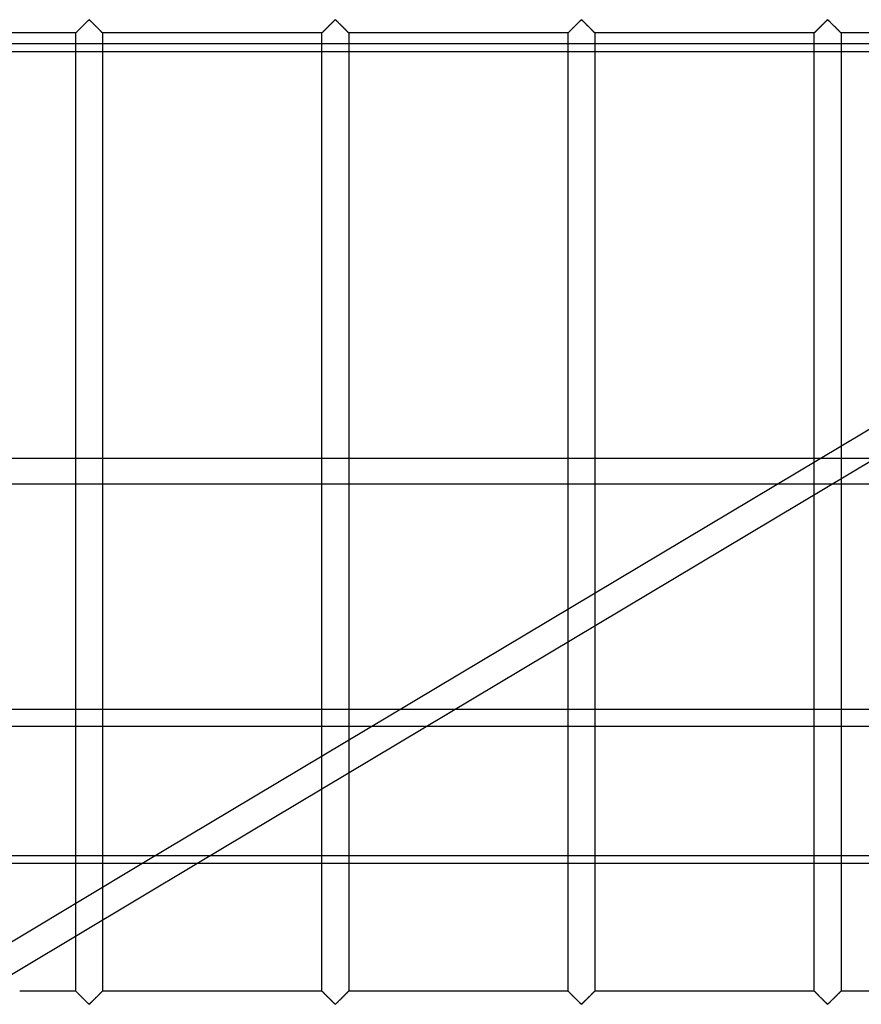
# Model space of a CAD drawing. Header units: millimetres. Extents: x -572 to 572, y -572 to 572.
# Tile 43 of 51: x 79 to 236, y 276 to 459. Entities that reach past the tile are written whole.
import ezdxf

# ---------------------------------------------------------------- set-up
doc = ezdxf.new("R2010")
doc.units = ezdxf.units.MM
doc.layers.add('MAIN-1', color=7, linetype='Continuous')
doc.layers.add('MAIN-2', color=7, linetype='Continuous')

msp = doc.modelspace()

# ---------------------------------------------------------------- linework, layer by layer
at = {"layer": 'MAIN-1'}
for p, q in [((527.5, 453.33), (-527.5, 453.33)), ((89.38, 377.49), (89.38, 453.33)), ((94.37, 453.33), (94.37, 377.49)), ((135.31, 377.49), (135.31, 453.33)), ((140.31, 453.33), (140.31, 377.49)), ((181.25, 377.49), (181.25, 453.33)), ((186.25, 453.33), (186.25, 377.49)), ((227.19, 377.49), (227.19, 453.33)), ((232.19, 453.33), (232.19, 379.83)), ((228.28, 377.49), (312.7, 427.93)), ((527.5, 377.49), (-527.5, 377.49)), ((-527.5, 330.7), (527.5, 330.7)), ((527.5, 301.9), (-527.5, 301.9)), ((78.91, 288.27), (101.73, 301.9)), ((78.91, 282.15), (111.97, 301.9)), ((89.38, 294.52), (89.38, 301.9)), ((94.37, 301.9), (94.37, 297.5)), ((135.31, 278.12), (135.31, 301.9)), ((140.31, 301.9), (140.31, 278.12)), ((181.25, 278.12), (181.25, 301.9)), ((186.25, 301.9), (186.25, 278.12)), ((227.19, 278.12), (227.19, 301.9)), ((232.19, 301.9), (232.19, 278.12)), ((94.37, 291.39), (94.37, 278.12)), ((89.38, 278.12), (89.38, 288.4)), ((89.38, 278.12), (78.91, 278.12)), ((89.39, 278.11), (89.38, 278.12)), ((89.38, 278.12), (89.38, 278.12)), ((89.42, 278.08), (89.39, 278.11)), ((89.45, 278.05), (89.42, 278.08)), ((89.49, 278.01), (89.45, 278.05)), ((89.53, 277.97), (89.49, 278.01)), ((89.59, 277.91), (89.53, 277.97)), ((89.65, 277.85), (89.59, 277.91)), ((89.72, 277.78), (89.65, 277.85)), ((89.79, 277.71), (89.72, 277.78)), ((89.87, 277.63), (89.79, 277.71)), ((89.95, 277.55), (89.87, 277.63)), ((90.03, 277.47), (89.95, 277.55)), ((90.12, 277.38), (90.03, 277.47)), ((90.21, 277.29), (90.12, 277.38)), ((93.63, 277.38), (93.54, 277.29)), ((93.72, 277.47), (93.63, 277.38)), ((93.8, 277.55), (93.72, 277.47)), ((93.88, 277.63), (93.8, 277.55)), ((93.96, 277.71), (93.88, 277.63)), ((94.03, 277.78), (93.96, 277.71)), ((94.1, 277.85), (94.03, 277.78)), ((94.16, 277.91), (94.1, 277.85)), ((94.22, 277.97), (94.16, 277.91)), ((94.26, 278.01), (94.22, 277.97)), ((94.3, 278.05), (94.26, 278.01)), ((94.33, 278.08), (94.3, 278.05)), ((94.36, 278.11), (94.33, 278.08)), ((94.37, 278.12), (94.36, 278.11)), ((94.37, 278.12), (94.37, 278.12)), ((135.31, 278.12), (94.37, 278.12)), ((135.32, 278.12), (135.31, 278.12)), ((135.33, 278.11), (135.32, 278.12)), ((135.35, 278.08), (135.33, 278.11)), ((135.38, 278.05), (135.35, 278.08)), ((135.42, 278.01), (135.38, 278.05)), ((135.47, 277.97), (135.42, 278.01)), ((135.53, 277.91), (135.47, 277.97)), ((135.59, 277.85), (135.53, 277.91)), ((135.65, 277.78), (135.59, 277.85)), ((135.73, 277.71), (135.65, 277.78)), ((135.81, 277.63), (135.73, 277.71)), ((135.89, 277.55), (135.81, 277.63)), ((135.97, 277.47), (135.89, 277.55)), ((136.06, 277.38), (135.97, 277.47)), ((136.14, 277.29), (136.06, 277.38)), ((139.57, 277.38), (139.48, 277.29)), ((139.65, 277.47), (139.57, 277.38)), ((139.74, 277.55), (139.65, 277.47)), ((139.82, 277.63), (139.74, 277.55)), ((139.9, 277.71), (139.82, 277.63)), ((139.97, 277.78), (139.9, 277.71)), ((140.04, 277.85), (139.97, 277.78)), ((140.1, 277.91), (140.04, 277.85)), ((140.15, 277.97), (140.1, 277.91)), ((140.2, 278.01), (140.15, 277.97)), ((140.24, 278.05), (140.2, 278.01)), ((140.27, 278.08), (140.24, 278.05)), ((140.29, 278.11), (140.27, 278.08)), ((140.31, 278.12), (140.29, 278.11)), ((140.31, 278.12), (140.31, 278.12)), ((181.25, 278.12), (140.31, 278.12)), ((181.26, 278.12), (181.25, 278.12)), ((181.27, 278.11), (181.26, 278.12)), ((181.29, 278.08), (181.27, 278.11)), ((181.32, 278.05), (181.29, 278.08)), ((181.36, 278.01), (181.32, 278.05)), ((181.41, 277.97), (181.36, 278.01)), ((181.46, 277.91), (181.41, 277.97)), ((181.52, 277.85), (181.46, 277.91)), ((181.59, 277.78), (181.52, 277.85)), ((181.67, 277.71), (181.59, 277.78)), ((181.74, 277.63), (181.67, 277.71)), ((181.82, 277.55), (181.74, 277.63)), ((181.91, 277.47), (181.82, 277.55)), ((181.99, 277.38), (181.91, 277.47)), ((182.08, 277.29), (181.99, 277.38)), ((185.51, 277.38), (185.42, 277.29)), ((185.59, 277.47), (185.51, 277.38)), ((185.68, 277.55), (185.59, 277.47)), ((185.76, 277.63), (185.68, 277.55)), ((185.83, 277.71), (185.76, 277.63)), ((185.91, 277.78), (185.83, 277.71)), ((185.98, 277.85), (185.91, 277.78)), ((186.04, 277.91), (185.98, 277.85)), ((186.09, 277.97), (186.04, 277.91)), ((186.14, 278.01), (186.09, 277.97)), ((186.18, 278.05), (186.14, 278.01)), ((186.21, 278.08), (186.18, 278.05)), ((186.23, 278.11), (186.21, 278.08)), ((186.24, 278.12), (186.23, 278.11)), ((186.25, 278.12), (186.24, 278.12)), ((227.19, 278.12), (186.25, 278.12)), ((227.21, 278.11), (227.19, 278.12)), ((227.19, 278.12), (227.19, 278.12)), ((227.23, 278.08), (227.21, 278.11)), ((227.26, 278.05), (227.23, 278.08)), ((227.3, 278.01), (227.26, 278.05)), ((227.35, 277.97), (227.3, 278.01)), ((227.4, 277.91), (227.35, 277.97)), ((227.46, 277.85), (227.4, 277.91)), ((227.53, 277.78), (227.46, 277.85)), ((227.6, 277.71), (227.53, 277.78)), ((227.68, 277.63), (227.6, 277.71)), ((227.76, 277.55), (227.68, 277.63)), ((227.85, 277.47), (227.76, 277.55)), ((227.93, 277.38), (227.85, 277.47)), ((228.02, 277.29), (227.93, 277.38)), ((231.44, 277.38), (231.36, 277.29)), ((231.53, 277.47), (231.44, 277.38)), ((231.61, 277.55), (231.53, 277.47)), ((231.69, 277.63), (231.61, 277.55)), ((231.77, 277.71), (231.69, 277.63)), ((231.85, 277.78), (231.77, 277.71)), ((231.91, 277.85), (231.85, 277.78)), ((231.97, 277.91), (231.91, 277.85)), ((232.03, 277.97), (231.97, 277.91)), ((232.08, 278.01), (232.03, 277.97)), ((232.12, 278.05), (232.08, 278.01)), ((232.15, 278.08), (232.12, 278.05)), ((232.17, 278.11), (232.15, 278.08)), ((232.18, 278.12), (232.17, 278.11)), ((232.19, 278.12), (232.18, 278.12)), ((273.13, 278.12), (232.19, 278.12)), ((90.3, 277.2), (90.21, 277.29)), ((90.39, 277.11), (90.3, 277.2)), ((90.49, 277.02), (90.39, 277.11)), ((90.58, 276.92), (90.49, 277.02)), ((90.68, 276.82), (90.58, 276.92)), ((90.77, 276.73), (90.68, 276.82)), ((90.87, 276.63), (90.77, 276.73)), ((90.97, 276.54), (90.87, 276.63)), ((91.06, 276.44), (90.97, 276.54)), ((91.15, 276.35), (91.06, 276.44)), ((91.25, 276.26), (91.15, 276.35)), ((91.34, 276.17), (91.25, 276.26)), ((91.42, 276.08), (91.34, 276.17)), ((91.51, 276), (91.42, 276.08)), ((91.59, 275.92), (91.51, 276)), ((91.67, 275.84), (91.59, 275.92)), ((91.74, 275.78), (91.67, 275.84)), ((91.82, 275.71), (91.74, 275.78)), ((91.93, 275.71), (91.82, 275.71)), ((92.01, 275.78), (91.93, 275.71)), ((92.08, 275.84), (92.01, 275.78)), ((92.16, 275.92), (92.08, 275.84)), ((92.24, 276), (92.16, 275.92)), ((92.33, 276.08), (92.24, 276)), ((92.41, 276.17), (92.33, 276.08)), ((92.5, 276.26), (92.41, 276.17)), ((92.6, 276.35), (92.5, 276.26)), ((92.69, 276.44), (92.6, 276.35)), ((92.78, 276.54), (92.69, 276.44)), ((92.88, 276.63), (92.78, 276.54)), ((92.98, 276.73), (92.88, 276.63)), ((93.07, 276.82), (92.98, 276.73)), ((93.17, 276.92), (93.07, 276.82)), ((93.26, 277.02), (93.17, 276.92)), ((93.36, 277.11), (93.26, 277.02)), ((93.45, 277.2), (93.36, 277.11)), ((93.54, 277.29), (93.45, 277.2)), ((136.23, 277.2), (136.14, 277.29)), ((136.33, 277.11), (136.23, 277.2)), ((136.42, 277.02), (136.33, 277.11)), ((136.52, 276.92), (136.42, 277.02)), ((136.62, 276.82), (136.52, 276.92)), ((136.71, 276.73), (136.62, 276.82)), ((136.81, 276.63), (136.71, 276.73)), ((136.9, 276.54), (136.81, 276.63)), ((137, 276.44), (136.9, 276.54)), ((137.09, 276.35), (137, 276.44)), ((137.18, 276.26), (137.09, 276.35)), ((137.27, 276.17), (137.18, 276.26)), ((137.36, 276.08), (137.27, 276.17)), ((137.45, 276), (137.36, 276.08)), ((137.53, 275.92), (137.45, 276)), ((137.6, 275.84), (137.53, 275.92)), ((137.68, 275.78), (137.6, 275.84)), ((137.76, 275.71), (137.68, 275.78)), ((137.87, 275.71), (137.76, 275.71)), ((137.95, 275.78), (137.87, 275.71)), ((138.02, 275.84), (137.95, 275.78)), ((138.1, 275.92), (138.02, 275.84)), ((138.18, 276), (138.1, 275.92)), ((138.26, 276.08), (138.18, 276)), ((138.35, 276.17), (138.26, 276.08)), ((138.44, 276.26), (138.35, 276.17)), ((138.53, 276.35), (138.44, 276.26)), ((138.63, 276.44), (138.53, 276.35)), ((138.72, 276.54), (138.63, 276.44)), ((138.82, 276.63), (138.72, 276.54)), ((138.91, 276.73), (138.82, 276.63)), ((139.01, 276.82), (138.91, 276.73)), ((139.11, 276.92), (139.01, 276.82)), ((139.2, 277.02), (139.11, 276.92)), ((139.3, 277.11), (139.2, 277.02)), ((139.39, 277.2), (139.3, 277.11)), ((139.48, 277.29), (139.39, 277.2)), ((182.17, 277.2), (182.08, 277.29)), ((182.27, 277.11), (182.17, 277.2)), ((182.36, 277.02), (182.27, 277.11)), ((182.46, 276.92), (182.36, 277.02)), ((182.55, 276.82), (182.46, 276.92)), ((182.65, 276.73), (182.55, 276.82)), ((182.75, 276.63), (182.65, 276.73)), ((182.84, 276.54), (182.75, 276.63)), ((182.94, 276.44), (182.84, 276.54)), ((183.03, 276.35), (182.94, 276.44)), ((183.12, 276.26), (183.03, 276.35)), ((183.21, 276.17), (183.12, 276.26)), ((183.3, 276.08), (183.21, 276.17)), ((183.38, 276), (183.3, 276.08)), ((183.46, 275.92), (183.38, 276)), ((183.54, 275.84), (183.46, 275.92)), ((183.62, 275.78), (183.54, 275.84)), ((183.69, 275.71), (183.62, 275.78)), ((183.81, 275.71), (183.69, 275.71)), ((183.88, 275.78), (183.81, 275.71)), ((183.96, 275.84), (183.88, 275.78)), ((184.04, 275.92), (183.96, 275.84)), ((184.12, 276), (184.04, 275.92)), ((184.2, 276.08), (184.12, 276)), ((184.29, 276.17), (184.2, 276.08)), ((184.38, 276.26), (184.29, 276.17)), ((184.47, 276.35), (184.38, 276.26)), ((184.56, 276.44), (184.47, 276.35)), ((184.66, 276.54), (184.56, 276.44)), ((184.75, 276.63), (184.66, 276.54)), ((184.85, 276.73), (184.75, 276.63)), ((184.95, 276.82), (184.85, 276.73)), ((185.04, 276.92), (184.95, 276.82)), ((185.14, 277.02), (185.04, 276.92)), ((185.23, 277.11), (185.14, 277.02)), ((185.33, 277.2), (185.23, 277.11)), ((185.42, 277.29), (185.33, 277.2)), ((228.11, 277.2), (228.02, 277.29)), ((228.2, 277.11), (228.11, 277.2)), ((228.3, 277.02), (228.2, 277.11)), ((228.39, 276.92), (228.3, 277.02)), ((228.49, 276.82), (228.39, 276.92)), ((228.59, 276.73), (228.49, 276.82)), ((228.68, 276.63), (228.59, 276.73)), ((228.78, 276.54), (228.68, 276.63)), ((228.87, 276.44), (228.78, 276.54)), ((228.97, 276.35), (228.87, 276.44)), ((229.06, 276.26), (228.97, 276.35)), ((229.15, 276.17), (229.06, 276.26)), ((229.24, 276.08), (229.15, 276.17)), ((229.32, 276), (229.24, 276.08)), ((229.4, 275.92), (229.32, 276)), ((229.48, 275.84), (229.4, 275.92)), ((229.55, 275.78), (229.48, 275.84)), ((229.63, 275.71), (229.55, 275.78)), ((229.74, 275.71), (229.63, 275.71)), ((229.82, 275.78), (229.74, 275.71)), ((229.9, 275.84), (229.82, 275.78)), ((229.97, 275.92), (229.9, 275.84)), ((230.05, 276), (229.97, 275.92)), ((230.14, 276.08), (230.05, 276)), ((230.23, 276.17), (230.14, 276.08)), ((230.32, 276.26), (230.23, 276.17)), ((230.41, 276.35), (230.32, 276.26)), ((230.5, 276.44), (230.41, 276.35)), ((230.6, 276.54), (230.5, 276.44)), ((230.69, 276.63), (230.6, 276.54)), ((230.79, 276.73), (230.69, 276.63)), ((230.88, 276.82), (230.79, 276.73)), ((230.98, 276.92), (230.88, 276.82)), ((231.08, 277.02), (230.98, 276.92)), ((231.17, 277.11), (231.08, 277.02)), ((231.27, 277.2), (231.17, 277.11)), ((231.36, 277.29), (231.27, 277.2))]:
    msp.add_line(p, q, dxfattribs=at)
at = {"layer": 'MAIN-2'}
for p, q in [((91.67, 459.16), (91.74, 459.22)), ((91.75, 459.23), (91.69, 459.18)), ((91.74, 459.22), (91.82, 459.29)), ((91.8, 459.27), (91.75, 459.23)), ((91.88, 459.3), (91.8, 459.27)), ((91.82, 459.29), (91.93, 459.29)), ((91.99, 459.24), (91.88, 459.3)), ((91.93, 459.29), (92.01, 459.22)), ((92.08, 459.16), (91.99, 459.24)), ((92.01, 459.22), (92.08, 459.16)), ((137.6, 459.16), (137.68, 459.22)), ((137.68, 459.23), (137.63, 459.18)), ((137.68, 459.22), (137.76, 459.29)), ((137.74, 459.27), (137.68, 459.23)), ((137.81, 459.3), (137.74, 459.27)), ((137.76, 459.29), (137.87, 459.29)), ((137.93, 459.24), (137.81, 459.3)), ((137.87, 459.29), (137.95, 459.22)), ((138.02, 459.16), (137.93, 459.24)), ((137.95, 459.22), (138.02, 459.16)), ((183.54, 459.16), (183.62, 459.22)), ((183.62, 459.23), (183.57, 459.18)), ((183.62, 459.22), (183.69, 459.29)), ((183.68, 459.27), (183.62, 459.23)), ((183.75, 459.3), (183.68, 459.27)), ((183.69, 459.29), (183.81, 459.29)), ((183.86, 459.24), (183.75, 459.3)), ((183.81, 459.29), (183.88, 459.22)), ((183.96, 459.16), (183.86, 459.24)), ((183.88, 459.22), (183.96, 459.16)), ((229.48, 459.16), (229.55, 459.22)), ((229.56, 459.23), (229.51, 459.18)), ((229.55, 459.22), (229.63, 459.29)), ((229.61, 459.27), (229.56, 459.23)), ((229.69, 459.3), (229.61, 459.27)), ((229.63, 459.29), (229.74, 459.29)), ((229.8, 459.24), (229.69, 459.3)), ((229.74, 459.29), (229.82, 459.22)), ((229.89, 459.16), (229.8, 459.24)), ((229.82, 459.22), (229.9, 459.16)), ((89.79, 457.29), (89.87, 457.37)), ((89.9, 457.4), (89.84, 457.34)), ((89.87, 457.37), (89.95, 457.45)), ((89.96, 457.46), (89.9, 457.4)), ((89.95, 457.45), (90.03, 457.53)), ((90.02, 457.52), (89.96, 457.46)), ((90.08, 457.58), (90.02, 457.52)), ((90.03, 457.53), (90.12, 457.62)), ((90.14, 457.64), (90.08, 457.58)), ((90.12, 457.62), (90.21, 457.71)), ((90.2, 457.7), (90.14, 457.64)), ((90.27, 457.77), (90.2, 457.7)), ((90.21, 457.71), (90.3, 457.8)), ((90.33, 457.83), (90.27, 457.77)), ((90.3, 457.8), (90.39, 457.89)), ((90.4, 457.9), (90.33, 457.83)), ((90.39, 457.89), (90.49, 457.98)), ((90.47, 457.97), (90.4, 457.9)), ((90.54, 458.03), (90.47, 457.97)), ((90.49, 457.98), (90.58, 458.08)), ((90.6, 458.1), (90.54, 458.03)), ((90.58, 458.08), (90.68, 458.18)), ((90.67, 458.17), (90.6, 458.1)), ((90.74, 458.24), (90.67, 458.17)), ((90.68, 458.18), (90.77, 458.27)), ((90.81, 458.31), (90.74, 458.24)), ((90.77, 458.27), (90.87, 458.37)), ((90.88, 458.38), (90.81, 458.31)), ((90.87, 458.37), (90.97, 458.46)), ((90.95, 458.45), (90.88, 458.38)), ((91.02, 458.51), (90.95, 458.45)), ((90.97, 458.46), (91.06, 458.56)), ((91.08, 458.58), (91.02, 458.51)), ((91.06, 458.56), (91.15, 458.65)), ((91.15, 458.65), (91.08, 458.58)), ((91.15, 458.65), (91.25, 458.74)), ((91.22, 458.71), (91.15, 458.65)), ((91.28, 458.78), (91.22, 458.71)), ((91.25, 458.74), (91.34, 458.83)), ((91.34, 458.84), (91.28, 458.78)), ((91.34, 458.83), (91.42, 458.92)), ((91.41, 458.9), (91.34, 458.84)), ((91.47, 458.96), (91.41, 458.9)), ((91.42, 458.92), (91.51, 459)), ((91.53, 459.02), (91.47, 458.96)), ((91.51, 459), (91.59, 459.08)), ((91.58, 459.08), (91.53, 459.02)), ((91.64, 459.13), (91.58, 459.08)), ((91.59, 459.08), (91.67, 459.16)), ((91.69, 459.18), (91.64, 459.13)), ((92.08, 459.16), (92.16, 459.08)), ((92.18, 459.06), (92.08, 459.16)), ((92.16, 459.08), (92.24, 459)), ((92.28, 458.96), (92.18, 459.06)), ((92.24, 459), (92.33, 458.92)), ((92.39, 458.86), (92.28, 458.96)), ((92.33, 458.92), (92.41, 458.83)), ((92.5, 458.75), (92.39, 458.86)), ((92.41, 458.83), (92.5, 458.74)), ((92.61, 458.63), (92.5, 458.75)), ((92.5, 458.74), (92.6, 458.65)), ((92.6, 458.65), (92.69, 458.56)), ((92.73, 458.52), (92.61, 458.63)), ((92.69, 458.56), (92.78, 458.46)), ((92.85, 458.4), (92.73, 458.52)), ((92.78, 458.46), (92.88, 458.37)), ((92.97, 458.28), (92.85, 458.4)), ((92.88, 458.37), (92.98, 458.27)), ((93.09, 458.16), (92.97, 458.28)), ((92.98, 458.27), (93.07, 458.18)), ((93.07, 458.18), (93.17, 458.08)), ((93.21, 458.04), (93.09, 458.16)), ((93.17, 458.08), (93.26, 457.98)), ((93.32, 457.92), (93.21, 458.04)), ((93.26, 457.98), (93.36, 457.89)), ((93.44, 457.81), (93.32, 457.92)), ((93.36, 457.89), (93.45, 457.8)), ((93.55, 457.7), (93.44, 457.81)), ((93.45, 457.8), (93.54, 457.71)), ((93.54, 457.71), (93.63, 457.62)), ((93.66, 457.59), (93.55, 457.7)), ((93.63, 457.62), (93.72, 457.53)), ((93.77, 457.48), (93.66, 457.59)), ((93.72, 457.53), (93.8, 457.45)), ((93.87, 457.38), (93.77, 457.48)), ((93.8, 457.45), (93.88, 457.37)), ((93.97, 457.28), (93.87, 457.38)), ((93.88, 457.37), (93.96, 457.29)), ((135.73, 457.29), (135.81, 457.37)), ((135.84, 457.4), (135.78, 457.34)), ((135.81, 457.37), (135.89, 457.45)), ((135.9, 457.46), (135.84, 457.4)), ((135.89, 457.45), (135.97, 457.53)), ((135.96, 457.52), (135.9, 457.46)), ((136.02, 457.58), (135.96, 457.52)), ((135.97, 457.53), (136.06, 457.62)), ((136.08, 457.64), (136.02, 457.58)), ((136.06, 457.62), (136.14, 457.71)), ((136.14, 457.7), (136.08, 457.64)), ((136.14, 457.71), (136.23, 457.8)), ((136.21, 457.77), (136.14, 457.7)), ((136.27, 457.83), (136.21, 457.77)), ((136.23, 457.8), (136.33, 457.89)), ((136.34, 457.9), (136.27, 457.83)), ((136.33, 457.89), (136.42, 457.98)), ((136.41, 457.97), (136.34, 457.9)), ((136.47, 458.03), (136.41, 457.97)), ((136.42, 457.98), (136.52, 458.08)), ((136.54, 458.1), (136.47, 458.03)), ((136.52, 458.08), (136.62, 458.18)), ((136.61, 458.17), (136.54, 458.1)), ((136.68, 458.24), (136.61, 458.17)), ((136.62, 458.18), (136.71, 458.27)), ((136.75, 458.31), (136.68, 458.24)), ((136.71, 458.27), (136.81, 458.37)), ((136.82, 458.38), (136.75, 458.31)), ((136.81, 458.37), (136.9, 458.46)), ((136.89, 458.45), (136.82, 458.38)), ((136.95, 458.51), (136.89, 458.45)), ((136.9, 458.46), (137, 458.56)), ((137.02, 458.58), (136.95, 458.51)), ((137, 458.56), (137.09, 458.65)), ((137.09, 458.65), (137.02, 458.58)), ((137.09, 458.65), (137.18, 458.74)), ((137.15, 458.71), (137.09, 458.65)), ((137.22, 458.78), (137.15, 458.71)), ((137.18, 458.74), (137.27, 458.83)), ((137.28, 458.84), (137.22, 458.78)), ((137.27, 458.83), (137.36, 458.92)), ((137.34, 458.9), (137.28, 458.84)), ((137.41, 458.96), (137.34, 458.9)), ((137.36, 458.92), (137.45, 459)), ((137.46, 459.02), (137.41, 458.96)), ((137.45, 459), (137.53, 459.08)), ((137.52, 459.08), (137.46, 459.02)), ((137.58, 459.13), (137.52, 459.08)), ((137.53, 459.08), (137.6, 459.16)), ((137.63, 459.18), (137.58, 459.13)), ((138.02, 459.16), (138.1, 459.08)), ((138.12, 459.06), (138.02, 459.16)), ((138.1, 459.08), (138.18, 459)), ((138.22, 458.96), (138.12, 459.06)), ((138.18, 459), (138.26, 458.92)), ((138.32, 458.86), (138.22, 458.96)), ((138.26, 458.92), (138.35, 458.83)), ((138.44, 458.75), (138.32, 458.86)), ((138.35, 458.83), (138.44, 458.74)), ((138.55, 458.63), (138.44, 458.75)), ((138.44, 458.74), (138.53, 458.65)), ((138.53, 458.65), (138.63, 458.56)), ((138.67, 458.52), (138.55, 458.63)), ((138.63, 458.56), (138.72, 458.46)), ((138.78, 458.4), (138.67, 458.52)), ((138.72, 458.46), (138.82, 458.37)), ((138.9, 458.28), (138.78, 458.4)), ((138.82, 458.37), (138.91, 458.27)), ((139.02, 458.16), (138.9, 458.28)), ((138.91, 458.27), (139.01, 458.18)), ((139.01, 458.18), (139.11, 458.08)), ((139.14, 458.04), (139.02, 458.16)), ((139.11, 458.08), (139.2, 457.98)), ((139.26, 457.92), (139.14, 458.04)), ((139.2, 457.98), (139.3, 457.89)), ((139.38, 457.81), (139.26, 457.92)), ((139.3, 457.89), (139.39, 457.8)), ((139.49, 457.7), (139.38, 457.81)), ((139.39, 457.8), (139.48, 457.71)), ((139.48, 457.71), (139.57, 457.62)), ((139.6, 457.59), (139.49, 457.7)), ((139.57, 457.62), (139.65, 457.53)), ((139.7, 457.48), (139.6, 457.59)), ((139.65, 457.53), (139.74, 457.45)), ((139.81, 457.38), (139.7, 457.48)), ((139.74, 457.45), (139.82, 457.37)), ((139.9, 457.28), (139.81, 457.38)), ((139.82, 457.37), (139.9, 457.29)), ((181.67, 457.29), (181.74, 457.37)), ((181.78, 457.4), (181.72, 457.34)), ((181.74, 457.37), (181.82, 457.45)), ((181.83, 457.46), (181.78, 457.4)), ((181.82, 457.45), (181.91, 457.53)), ((181.89, 457.52), (181.83, 457.46)), ((181.95, 457.58), (181.89, 457.52)), ((181.91, 457.53), (181.99, 457.62)), ((182.02, 457.64), (181.95, 457.58)), ((181.99, 457.62), (182.08, 457.71)), ((182.08, 457.7), (182.02, 457.64)), ((182.08, 457.71), (182.17, 457.8)), ((182.14, 457.77), (182.08, 457.7)), ((182.21, 457.83), (182.14, 457.77)), ((182.17, 457.8), (182.27, 457.89)), ((182.28, 457.9), (182.21, 457.83)), ((182.27, 457.89), (182.36, 457.98)), ((182.34, 457.97), (182.28, 457.9)), ((182.41, 458.03), (182.34, 457.97)), ((182.36, 457.98), (182.46, 458.08)), ((182.48, 458.1), (182.41, 458.03)), ((182.46, 458.08), (182.55, 458.18)), ((182.55, 458.17), (182.48, 458.1)), ((182.55, 458.18), (182.65, 458.27)), ((182.62, 458.24), (182.55, 458.17)), ((182.69, 458.31), (182.62, 458.24)), ((182.65, 458.27), (182.75, 458.37)), ((182.76, 458.38), (182.69, 458.31)), ((182.75, 458.37), (182.84, 458.46)), ((182.82, 458.45), (182.76, 458.38)), ((182.89, 458.51), (182.82, 458.45)), ((182.84, 458.46), (182.94, 458.56)), ((182.96, 458.58), (182.89, 458.51)), ((182.94, 458.56), (183.03, 458.65)), ((183.02, 458.65), (182.96, 458.58)), ((183.09, 458.71), (183.02, 458.65)), ((183.03, 458.65), (183.12, 458.74)), ((183.16, 458.78), (183.09, 458.71)), ((183.12, 458.74), (183.21, 458.83)), ((183.22, 458.84), (183.16, 458.78)), ((183.21, 458.83), (183.3, 458.92)), ((183.28, 458.9), (183.22, 458.84)), ((183.34, 458.96), (183.28, 458.9)), ((183.3, 458.92), (183.38, 459)), ((183.4, 459.02), (183.34, 458.96)), ((183.38, 459), (183.46, 459.08)), ((183.46, 459.08), (183.4, 459.02)), ((183.46, 459.08), (183.54, 459.16)), ((183.52, 459.13), (183.46, 459.08)), ((183.57, 459.18), (183.52, 459.13)), ((183.96, 459.16), (184.04, 459.08)), ((184.05, 459.06), (183.96, 459.16)), ((184.04, 459.08), (184.12, 459)), ((184.15, 458.96), (184.05, 459.06)), ((184.12, 459), (184.2, 458.92)), ((184.26, 458.86), (184.15, 458.96)), ((184.2, 458.92), (184.29, 458.83)), ((184.37, 458.75), (184.26, 458.86)), ((184.29, 458.83), (184.38, 458.74)), ((184.49, 458.63), (184.37, 458.75)), ((184.38, 458.74), (184.47, 458.65)), ((184.47, 458.65), (184.56, 458.56)), ((184.6, 458.52), (184.49, 458.63)), ((184.56, 458.56), (184.66, 458.46)), ((184.72, 458.4), (184.6, 458.52)), ((184.66, 458.46), (184.75, 458.37)), ((184.84, 458.28), (184.72, 458.4)), ((184.75, 458.37), (184.85, 458.27)), ((184.96, 458.16), (184.84, 458.28)), ((184.85, 458.27), (184.95, 458.18)), ((184.95, 458.18), (185.04, 458.08)), ((185.08, 458.04), (184.96, 458.16)), ((185.04, 458.08), (185.14, 457.98)), ((185.2, 457.92), (185.08, 458.04)), ((185.14, 457.98), (185.23, 457.89)), ((185.32, 457.81), (185.2, 457.92)), ((185.23, 457.89), (185.33, 457.8)), ((185.43, 457.7), (185.32, 457.81)), ((185.33, 457.8), (185.42, 457.71)), ((185.42, 457.71), (185.51, 457.62)), ((185.54, 457.59), (185.43, 457.7)), ((185.51, 457.62), (185.59, 457.53)), ((185.64, 457.48), (185.54, 457.59)), ((185.59, 457.53), (185.68, 457.45)), ((185.74, 457.38), (185.64, 457.48)), ((185.68, 457.45), (185.76, 457.37)), ((185.84, 457.28), (185.74, 457.38)), ((185.76, 457.37), (185.83, 457.29)), ((227.6, 457.29), (227.68, 457.37)), ((227.71, 457.4), (227.66, 457.34)), ((227.68, 457.37), (227.76, 457.45)), ((227.77, 457.46), (227.71, 457.4)), ((227.76, 457.45), (227.85, 457.53)), ((227.83, 457.52), (227.77, 457.46)), ((227.89, 457.58), (227.83, 457.52)), ((227.85, 457.53), (227.93, 457.62)), ((227.95, 457.64), (227.89, 457.58)), ((227.93, 457.62), (228.02, 457.71)), ((228.02, 457.7), (227.95, 457.64)), ((228.02, 457.71), (228.11, 457.8)), ((228.08, 457.77), (228.02, 457.7)), ((228.15, 457.83), (228.08, 457.77)), ((228.11, 457.8), (228.2, 457.89)), ((228.21, 457.9), (228.15, 457.83)), ((228.2, 457.89), (228.3, 457.98)), ((228.28, 457.97), (228.21, 457.9)), ((228.35, 458.03), (228.28, 457.97)), ((228.3, 457.98), (228.39, 458.08)), ((228.42, 458.1), (228.35, 458.03)), ((228.39, 458.08), (228.49, 458.18)), ((228.49, 458.17), (228.42, 458.1)), ((228.49, 458.18), (228.59, 458.27)), ((228.56, 458.24), (228.49, 458.17)), ((228.62, 458.31), (228.56, 458.24)), ((228.59, 458.27), (228.68, 458.37)), ((228.69, 458.38), (228.62, 458.31)), ((228.68, 458.37), (228.78, 458.46)), ((228.76, 458.45), (228.69, 458.38)), ((228.83, 458.51), (228.76, 458.45)), ((228.78, 458.46), (228.87, 458.56)), ((228.9, 458.58), (228.83, 458.51)), ((228.87, 458.56), (228.97, 458.65)), ((228.96, 458.65), (228.9, 458.58)), ((229.03, 458.71), (228.96, 458.65)), ((228.97, 458.65), (229.06, 458.74)), ((229.09, 458.78), (229.03, 458.71)), ((229.06, 458.74), (229.15, 458.83)), ((229.16, 458.84), (229.09, 458.78)), ((229.15, 458.83), (229.24, 458.92)), ((229.22, 458.9), (229.16, 458.84)), ((229.28, 458.96), (229.22, 458.9)), ((229.24, 458.92), (229.32, 459)), ((229.34, 459.02), (229.28, 458.96)), ((229.32, 459), (229.4, 459.08)), ((229.4, 459.08), (229.34, 459.02)), ((229.4, 459.08), (229.48, 459.16)), ((229.45, 459.13), (229.4, 459.08)), ((229.51, 459.18), (229.45, 459.13)), ((229.99, 459.06), (229.89, 459.16)), ((229.9, 459.16), (229.97, 459.08)), ((229.97, 459.08), (230.05, 459)), ((230.09, 458.96), (229.99, 459.06)), ((230.05, 459), (230.14, 458.92)), ((230.2, 458.86), (230.09, 458.96)), ((230.14, 458.92), (230.23, 458.83)), ((230.31, 458.75), (230.2, 458.86)), ((230.23, 458.83), (230.32, 458.74)), ((230.42, 458.63), (230.31, 458.75)), ((230.32, 458.74), (230.41, 458.65)), ((230.41, 458.65), (230.5, 458.56)), ((230.54, 458.52), (230.42, 458.63)), ((230.5, 458.56), (230.6, 458.46)), ((230.66, 458.4), (230.54, 458.52)), ((230.6, 458.46), (230.69, 458.37)), ((230.78, 458.28), (230.66, 458.4)), ((230.69, 458.37), (230.79, 458.27)), ((230.9, 458.16), (230.78, 458.28)), ((230.79, 458.27), (230.88, 458.18)), ((230.88, 458.18), (230.98, 458.08)), ((231.02, 458.04), (230.9, 458.16)), ((230.98, 458.08), (231.08, 457.98)), ((231.14, 457.92), (231.02, 458.04)), ((231.08, 457.98), (231.17, 457.89)), ((231.25, 457.81), (231.14, 457.92)), ((231.17, 457.89), (231.27, 457.8)), ((231.37, 457.7), (231.25, 457.81)), ((231.27, 457.8), (231.36, 457.71)), ((231.36, 457.71), (231.44, 457.62)), ((231.47, 457.59), (231.37, 457.7)), ((231.44, 457.62), (231.53, 457.53)), ((231.58, 457.48), (231.47, 457.59)), ((231.53, 457.53), (231.61, 457.45)), ((231.68, 457.38), (231.58, 457.48)), ((231.61, 457.45), (231.69, 457.37)), ((231.78, 457.28), (231.68, 457.38)), ((231.69, 457.37), (231.77, 457.29)), ((89.38, 456.88), (48.44, 456.88)), ((89.38, 456.88), (89.39, 456.89)), ((89.38, 456.88), (89.38, 456.88)), ((89.38, 453.33), (89.38, 456.88)), ((89.39, 456.88), (89.38, 456.88)), ((89.38, 456.88), (89.38, 456.88)), ((89.39, 456.89), (89.42, 456.92)), ((89.4, 456.9), (89.39, 456.88)), ((89.41, 456.91), (89.4, 456.9)), ((89.43, 456.93), (89.41, 456.91)), ((89.42, 456.92), (89.45, 456.95)), ((89.46, 456.96), (89.43, 456.93)), ((89.45, 456.95), (89.49, 456.99)), ((89.49, 456.98), (89.46, 456.96)), ((89.49, 456.99), (89.53, 457.03)), ((89.52, 457.02), (89.49, 456.98)), ((89.56, 457.05), (89.52, 457.02)), ((89.53, 457.03), (89.59, 457.09)), ((89.6, 457.09), (89.56, 457.05)), ((89.59, 457.09), (89.65, 457.15)), ((89.64, 457.14), (89.6, 457.09)), ((89.69, 457.19), (89.64, 457.14)), ((89.65, 457.15), (89.72, 457.22)), ((89.74, 457.24), (89.69, 457.19)), ((89.72, 457.22), (89.79, 457.29)), ((89.79, 457.29), (89.74, 457.24)), ((89.84, 457.34), (89.79, 457.29)), ((93.96, 457.29), (94.03, 457.22)), ((94.05, 457.19), (93.97, 457.28)), ((94.03, 457.22), (94.1, 457.15)), ((94.14, 457.11), (94.05, 457.19)), ((94.1, 457.15), (94.16, 457.09)), ((94.21, 457.04), (94.14, 457.11)), ((94.16, 457.09), (94.22, 457.03)), ((94.27, 456.98), (94.21, 457.04)), ((94.22, 457.03), (94.26, 456.99)), ((94.26, 456.99), (94.3, 456.95)), ((94.31, 456.94), (94.27, 456.98)), ((94.3, 456.95), (94.33, 456.92)), ((94.35, 456.9), (94.31, 456.94)), ((94.33, 456.92), (94.36, 456.89)), ((94.37, 456.88), (94.35, 456.9)), ((94.36, 456.89), (94.37, 456.88)), ((94.37, 456.88), (94.37, 453.33)), ((94.37, 456.88), (94.37, 456.88)), ((94.37, 456.88), (94.37, 456.88)), ((135.31, 456.88), (94.37, 456.88)), ((135.31, 456.88), (135.32, 456.88)), ((135.31, 453.33), (135.31, 456.88)), ((135.32, 456.88), (135.31, 456.88)), ((135.33, 456.9), (135.32, 456.88)), ((135.32, 456.88), (135.33, 456.89)), ((135.32, 456.88), (135.32, 456.88)), ((135.33, 456.89), (135.35, 456.92)), ((135.35, 456.91), (135.33, 456.9)), ((135.35, 456.92), (135.38, 456.95)), ((135.37, 456.93), (135.35, 456.91)), ((135.39, 456.96), (135.37, 456.93)), ((135.38, 456.95), (135.42, 456.99)), ((135.42, 456.98), (135.39, 456.96)), ((135.42, 456.99), (135.47, 457.03)), ((135.46, 457.02), (135.42, 456.98)), ((135.49, 457.05), (135.46, 457.02)), ((135.47, 457.03), (135.53, 457.09)), ((135.53, 457.09), (135.49, 457.05)), ((135.53, 457.09), (135.59, 457.15)), ((135.58, 457.14), (135.53, 457.09)), ((135.62, 457.19), (135.58, 457.14)), ((135.59, 457.15), (135.65, 457.22)), ((135.67, 457.24), (135.62, 457.19)), ((135.65, 457.22), (135.73, 457.29)), ((135.73, 457.29), (135.67, 457.24)), ((135.78, 457.34), (135.73, 457.29)), ((139.9, 457.29), (139.97, 457.22)), ((139.99, 457.19), (139.9, 457.28)), ((139.97, 457.22), (140.04, 457.15)), ((140.07, 457.11), (139.99, 457.19)), ((140.04, 457.15), (140.1, 457.09)), ((140.14, 457.04), (140.07, 457.11)), ((140.1, 457.09), (140.15, 457.03)), ((140.2, 456.98), (140.14, 457.04)), ((140.15, 457.03), (140.2, 456.99)), ((140.2, 456.99), (140.24, 456.95)), ((140.25, 456.94), (140.2, 456.98)), ((140.24, 456.95), (140.27, 456.92)), ((140.28, 456.9), (140.25, 456.94)), ((140.27, 456.92), (140.29, 456.89)), ((140.3, 456.88), (140.28, 456.9)), ((140.29, 456.89), (140.31, 456.88)), ((140.31, 456.88), (140.3, 456.88)), ((140.31, 456.88), (140.31, 453.33)), ((140.31, 456.88), (140.31, 456.88)), ((181.25, 456.88), (140.31, 456.88)), ((181.25, 456.88), (181.26, 456.88)), ((181.25, 453.33), (181.25, 456.88)), ((181.26, 456.88), (181.25, 456.88)), ((181.25, 456.88), (181.25, 456.88)), ((181.27, 456.9), (181.26, 456.88)), ((181.26, 456.88), (181.27, 456.89)), ((181.27, 456.89), (181.29, 456.92)), ((181.29, 456.91), (181.27, 456.9)), ((181.29, 456.92), (181.32, 456.95)), ((181.31, 456.93), (181.29, 456.91)), ((181.33, 456.96), (181.31, 456.93)), ((181.32, 456.95), (181.36, 456.99)), ((181.36, 456.98), (181.33, 456.96)), ((181.36, 456.99), (181.41, 457.03)), ((181.39, 457.02), (181.36, 456.98)), ((181.43, 457.05), (181.39, 457.02)), ((181.41, 457.03), (181.46, 457.09)), ((181.47, 457.09), (181.43, 457.05)), ((181.46, 457.09), (181.52, 457.15)), ((181.51, 457.14), (181.47, 457.09)), ((181.56, 457.19), (181.51, 457.14)), ((181.52, 457.15), (181.59, 457.22)), ((181.61, 457.24), (181.56, 457.19)), ((181.59, 457.22), (181.67, 457.29)), ((181.66, 457.29), (181.61, 457.24)), ((181.72, 457.34), (181.66, 457.29)), ((185.83, 457.29), (185.91, 457.22)), ((185.93, 457.19), (185.84, 457.28)), ((185.91, 457.22), (185.98, 457.15)), ((186.01, 457.11), (185.93, 457.19)), ((185.98, 457.15), (186.04, 457.09)), ((186.08, 457.04), (186.01, 457.11)), ((186.04, 457.09), (186.09, 457.03)), ((186.14, 456.98), (186.08, 457.04)), ((186.09, 457.03), (186.14, 456.99)), ((186.14, 456.99), (186.18, 456.95)), ((186.19, 456.94), (186.14, 456.98)), ((186.18, 456.95), (186.21, 456.92)), ((186.22, 456.9), (186.19, 456.94)), ((186.21, 456.92), (186.23, 456.89)), ((186.24, 456.88), (186.22, 456.9)), ((186.23, 456.89), (186.24, 456.88)), ((186.24, 456.88), (186.25, 456.88)), ((186.25, 456.88), (186.24, 456.88)), ((186.25, 456.88), (186.25, 453.33)), ((227.19, 456.88), (186.25, 456.88)), ((227.19, 456.88), (227.21, 456.89)), ((227.19, 456.88), (227.19, 456.88)), ((227.19, 453.33), (227.19, 456.88)), ((227.2, 456.88), (227.19, 456.88)), ((227.19, 456.88), (227.19, 456.88)), ((227.21, 456.9), (227.2, 456.88)), ((227.21, 456.89), (227.23, 456.92)), ((227.22, 456.91), (227.21, 456.9)), ((227.25, 456.93), (227.22, 456.91)), ((227.23, 456.92), (227.26, 456.95)), ((227.27, 456.96), (227.25, 456.93)), ((227.26, 456.95), (227.3, 456.99)), ((227.3, 456.98), (227.27, 456.96)), ((227.3, 456.99), (227.35, 457.03)), ((227.33, 457.02), (227.3, 456.98)), ((227.37, 457.05), (227.33, 457.02)), ((227.35, 457.03), (227.4, 457.09)), ((227.41, 457.09), (227.37, 457.05)), ((227.4, 457.09), (227.46, 457.15)), ((227.45, 457.14), (227.41, 457.09)), ((227.5, 457.19), (227.45, 457.14)), ((227.46, 457.15), (227.53, 457.22)), ((227.55, 457.24), (227.5, 457.19)), ((227.53, 457.22), (227.6, 457.29)), ((227.6, 457.29), (227.55, 457.24)), ((227.66, 457.34), (227.6, 457.29)), ((231.77, 457.29), (231.85, 457.22)), ((231.87, 457.19), (231.78, 457.28)), ((231.85, 457.22), (231.91, 457.15)), ((231.95, 457.11), (231.87, 457.19)), ((231.91, 457.15), (231.97, 457.09)), ((232.02, 457.04), (231.95, 457.11)), ((231.97, 457.09), (232.03, 457.03)), ((232.08, 456.98), (232.02, 457.04)), ((232.03, 457.03), (232.08, 456.99)), ((232.08, 456.99), (232.12, 456.95)), ((232.12, 456.94), (232.08, 456.98)), ((232.12, 456.95), (232.15, 456.92)), ((232.16, 456.9), (232.12, 456.94)), ((232.15, 456.92), (232.17, 456.89)), ((232.18, 456.88), (232.16, 456.9)), ((232.17, 456.89), (232.18, 456.88)), ((232.18, 456.88), (232.19, 456.88)), ((232.19, 456.88), (232.18, 456.88)), ((232.19, 456.88), (232.19, 453.33)), ((273.13, 456.88), (232.19, 456.88)), ((-527.5, 454.87), (527.5, 454.87)), ((232.19, 379.83), (232.19, 301.9)), ((89.38, 301.9), (89.38, 377.49)), ((94.37, 377.49), (94.37, 301.9)), ((101.73, 301.9), (228.28, 377.49)), ((111.97, 301.9), (238.51, 377.49)), ((135.31, 301.9), (135.31, 377.49)), ((140.31, 377.49), (140.31, 301.9)), ((181.25, 301.9), (181.25, 377.49)), ((186.25, 377.49), (186.25, 301.9)), ((227.19, 301.9), (227.19, 377.49)), ((-527.5, 372.74), (527.5, 372.74)), ((527.5, 327.49), (-527.5, 327.49)), ((-527.5, 303.44), (527.5, 303.44)), ((94.37, 297.5), (94.37, 291.39)), ((89.38, 288.4), (89.38, 294.52)), ((-66.87, 201.18), (78.91, 288.27)), ((-47.56, 206.6), (78.91, 282.15)), ((89.38, 278.12), (89.38, 278.12)), ((89.38, 278.12), (89.4, 278.1)), ((89.4, 278.1), (89.44, 278.06)), ((89.44, 278.06), (89.48, 278.02)), ((89.48, 278.02), (89.54, 277.96)), ((89.54, 277.96), (89.61, 277.89)), ((89.61, 277.89), (89.7, 277.81)), ((89.7, 277.81), (89.78, 277.72)), ((89.78, 277.72), (89.88, 277.62)), ((89.88, 277.62), (89.98, 277.52)), ((89.98, 277.52), (90.09, 277.41)), ((90.09, 277.41), (90.2, 277.3)), ((93.55, 277.3), (93.61, 277.36)), ((93.61, 277.36), (93.67, 277.42)), ((93.67, 277.42), (93.73, 277.48)), ((93.73, 277.48), (93.79, 277.54)), ((93.79, 277.54), (93.85, 277.6)), ((93.85, 277.6), (93.91, 277.66)), ((93.91, 277.66), (93.96, 277.71)), ((93.96, 277.71), (94.01, 277.76)), ((94.01, 277.76), (94.06, 277.81)), ((94.06, 277.81), (94.11, 277.86)), ((94.11, 277.86), (94.15, 277.91)), ((94.15, 277.91), (94.19, 277.95)), ((94.19, 277.95), (94.23, 277.98)), ((94.23, 277.98), (94.26, 278.02)), ((94.26, 278.02), (94.29, 278.04)), ((94.29, 278.04), (94.32, 278.07)), ((94.32, 278.07), (94.34, 278.09)), ((94.34, 278.09), (94.35, 278.1)), ((94.35, 278.1), (94.36, 278.12)), ((94.36, 278.12), (94.37, 278.12)), ((94.37, 278.12), (94.37, 278.12)), ((135.31, 278.12), (135.32, 278.12)), ((135.32, 278.12), (135.34, 278.1)), ((135.34, 278.1), (135.38, 278.06)), ((135.38, 278.06), (135.42, 278.02)), ((135.42, 278.02), (135.48, 277.96)), ((135.48, 277.96), (135.55, 277.89)), ((135.55, 277.89), (135.63, 277.81)), ((135.63, 277.81), (135.72, 277.72)), ((135.72, 277.72), (135.82, 277.62)), ((135.82, 277.62), (135.92, 277.52)), ((135.92, 277.52), (136.03, 277.41)), ((136.03, 277.41), (136.13, 277.3)), ((139.48, 277.3), (139.55, 277.36)), ((139.55, 277.36), (139.61, 277.42)), ((139.61, 277.42), (139.67, 277.48)), ((139.67, 277.48), (139.73, 277.54)), ((139.73, 277.54), (139.79, 277.6)), ((139.79, 277.6), (139.84, 277.66)), ((139.84, 277.66), (139.9, 277.71)), ((139.9, 277.71), (139.95, 277.76)), ((139.95, 277.76), (140, 277.81)), ((140, 277.81), (140.05, 277.86)), ((140.05, 277.86), (140.09, 277.91)), ((140.09, 277.91), (140.13, 277.95)), ((140.13, 277.95), (140.17, 277.98)), ((140.17, 277.98), (140.2, 278.02)), ((140.2, 278.02), (140.23, 278.04)), ((140.23, 278.04), (140.25, 278.07)), ((140.25, 278.07), (140.28, 278.09)), ((140.28, 278.09), (140.29, 278.1)), ((140.29, 278.1), (140.3, 278.12)), ((140.3, 278.12), (140.31, 278.12)), ((140.31, 278.12), (140.31, 278.12)), ((181.25, 278.12), (181.26, 278.12)), ((181.26, 278.12), (181.28, 278.1)), ((181.28, 278.1), (181.31, 278.06)), ((181.31, 278.06), (181.36, 278.02)), ((181.36, 278.02), (181.42, 277.96)), ((181.42, 277.96), (181.49, 277.89)), ((181.49, 277.89), (181.57, 277.81)), ((181.57, 277.81), (181.66, 277.72)), ((181.66, 277.72), (181.76, 277.62)), ((181.76, 277.62), (181.86, 277.52)), ((181.86, 277.52), (181.96, 277.41)), ((181.96, 277.41), (182.07, 277.3)), ((185.42, 277.3), (185.48, 277.36)), ((185.48, 277.36), (185.55, 277.42)), ((185.55, 277.42), (185.61, 277.48)), ((185.61, 277.48), (185.67, 277.54)), ((185.67, 277.54), (185.72, 277.6)), ((185.72, 277.6), (185.78, 277.66)), ((185.78, 277.66), (185.84, 277.71)), ((185.84, 277.71), (185.89, 277.76)), ((185.89, 277.76), (185.94, 277.81)), ((185.94, 277.81), (185.99, 277.86)), ((185.99, 277.86), (186.03, 277.91)), ((186.03, 277.91), (186.07, 277.95)), ((186.07, 277.95), (186.11, 277.98)), ((186.11, 277.98), (186.14, 278.02)), ((186.14, 278.02), (186.17, 278.04)), ((186.17, 278.04), (186.19, 278.07)), ((186.19, 278.07), (186.21, 278.09)), ((186.21, 278.09), (186.23, 278.1)), ((186.23, 278.1), (186.24, 278.12)), ((186.24, 278.12), (186.25, 278.12)), ((186.25, 278.12), (186.25, 278.12)), ((227.19, 278.12), (227.2, 278.12)), ((227.2, 278.12), (227.22, 278.1)), ((227.22, 278.1), (227.25, 278.06)), ((227.25, 278.06), (227.3, 278.02)), ((227.3, 278.02), (227.36, 277.96)), ((227.36, 277.96), (227.43, 277.89)), ((227.43, 277.89), (227.51, 277.81)), ((227.51, 277.81), (227.6, 277.72)), ((227.6, 277.72), (227.69, 277.62)), ((227.69, 277.62), (227.8, 277.52)), ((227.8, 277.52), (227.9, 277.41)), ((227.9, 277.41), (228.01, 277.3)), ((231.36, 277.3), (231.42, 277.36)), ((231.42, 277.36), (231.48, 277.42)), ((231.48, 277.42), (231.54, 277.48)), ((231.54, 277.48), (231.6, 277.54)), ((231.6, 277.54), (231.66, 277.6)), ((231.66, 277.6), (231.72, 277.66)), ((231.72, 277.66), (231.77, 277.71)), ((231.77, 277.71), (231.83, 277.76)), ((231.83, 277.76), (231.88, 277.81)), ((231.88, 277.81), (231.92, 277.86)), ((231.92, 277.86), (231.97, 277.91)), ((231.97, 277.91), (232.01, 277.95)), ((232.01, 277.95), (232.04, 277.98)), ((232.04, 277.98), (232.08, 278.02)), ((232.08, 278.02), (232.11, 278.04)), ((232.11, 278.04), (232.13, 278.07)), ((232.13, 278.07), (232.15, 278.09)), ((232.15, 278.09), (232.17, 278.1)), ((232.17, 278.1), (232.18, 278.12)), ((232.18, 278.12), (232.18, 278.12)), ((232.18, 278.12), (232.19, 278.12)), ((90.2, 277.3), (90.31, 277.19)), ((90.31, 277.19), (90.43, 277.08)), ((90.43, 277.08), (90.54, 276.96)), ((90.54, 276.96), (90.66, 276.84)), ((90.66, 276.84), (90.78, 276.72)), ((90.78, 276.72), (90.9, 276.6)), ((90.9, 276.6), (91.02, 276.48)), ((91.02, 276.48), (91.14, 276.37)), ((91.14, 276.37), (91.25, 276.25)), ((91.25, 276.25), (91.36, 276.14)), ((91.36, 276.14), (91.47, 276.04)), ((91.47, 276.04), (91.57, 275.94)), ((91.57, 275.94), (91.67, 275.84)), ((91.67, 275.84), (91.76, 275.76)), ((91.76, 275.76), (91.88, 275.7)), ((91.88, 275.7), (91.95, 275.73)), ((91.95, 275.73), (92, 275.77)), ((92, 275.77), (92.06, 275.82)), ((92.06, 275.82), (92.11, 275.87)), ((92.11, 275.87), (92.17, 275.92)), ((92.17, 275.92), (92.22, 275.98)), ((92.22, 275.98), (92.28, 276.04)), ((92.28, 276.04), (92.34, 276.1)), ((92.34, 276.1), (92.41, 276.16)), ((92.41, 276.16), (92.47, 276.22)), ((92.47, 276.22), (92.53, 276.29)), ((92.53, 276.29), (92.6, 276.35)), ((92.6, 276.35), (92.67, 276.42)), ((92.67, 276.42), (92.73, 276.49)), ((92.73, 276.49), (92.8, 276.55)), ((92.8, 276.55), (92.87, 276.62)), ((92.87, 276.62), (92.94, 276.69)), ((92.94, 276.69), (93.01, 276.76)), ((93.01, 276.76), (93.08, 276.83)), ((93.08, 276.83), (93.15, 276.9)), ((93.15, 276.9), (93.21, 276.97)), ((93.21, 276.97), (93.28, 277.03)), ((93.28, 277.03), (93.35, 277.1)), ((93.35, 277.1), (93.42, 277.17)), ((93.42, 277.17), (93.48, 277.23)), ((93.48, 277.23), (93.55, 277.3)), ((136.13, 277.3), (136.25, 277.19)), ((136.25, 277.19), (136.36, 277.08)), ((136.36, 277.08), (136.48, 276.96)), ((136.48, 276.96), (136.6, 276.84)), ((136.6, 276.84), (136.72, 276.72)), ((136.72, 276.72), (136.84, 276.6)), ((136.84, 276.6), (136.96, 276.48)), ((136.96, 276.48), (137.08, 276.37)), ((137.08, 276.37), (137.19, 276.25)), ((137.19, 276.25), (137.3, 276.14)), ((137.3, 276.14), (137.41, 276.04)), ((137.41, 276.04), (137.51, 275.94)), ((137.51, 275.94), (137.61, 275.84)), ((137.61, 275.84), (137.7, 275.76)), ((137.7, 275.76), (137.81, 275.7)), ((137.81, 275.7), (137.89, 275.73)), ((137.89, 275.73), (137.94, 275.77)), ((137.94, 275.77), (137.99, 275.82)), ((137.99, 275.82), (138.05, 275.87)), ((138.05, 275.87), (138.1, 275.92)), ((138.1, 275.92), (138.16, 275.98)), ((138.16, 275.98), (138.22, 276.04)), ((138.22, 276.04), (138.28, 276.1)), ((138.28, 276.1), (138.34, 276.16)), ((138.34, 276.16), (138.41, 276.22)), ((138.41, 276.22), (138.47, 276.29)), ((138.47, 276.29), (138.54, 276.35)), ((138.54, 276.35), (138.6, 276.42)), ((138.6, 276.42), (138.67, 276.49)), ((138.67, 276.49), (138.74, 276.55)), ((138.74, 276.55), (138.81, 276.62)), ((138.81, 276.62), (138.88, 276.69)), ((138.88, 276.69), (138.94, 276.76)), ((138.94, 276.76), (139.01, 276.83)), ((139.01, 276.83), (139.08, 276.9)), ((139.08, 276.9), (139.15, 276.97)), ((139.15, 276.97), (139.22, 277.03)), ((139.22, 277.03), (139.29, 277.1)), ((139.29, 277.1), (139.35, 277.17)), ((139.35, 277.17), (139.42, 277.23)), ((139.42, 277.23), (139.48, 277.3)), ((182.07, 277.3), (182.18, 277.19)), ((182.18, 277.19), (182.3, 277.08)), ((182.3, 277.08), (182.42, 276.96)), ((182.42, 276.96), (182.54, 276.84)), ((182.54, 276.84), (182.66, 276.72)), ((182.66, 276.72), (182.78, 276.6)), ((182.78, 276.6), (182.9, 276.48)), ((182.9, 276.48), (183.01, 276.37)), ((183.01, 276.37), (183.13, 276.25)), ((183.13, 276.25), (183.24, 276.14)), ((183.24, 276.14), (183.35, 276.04)), ((183.35, 276.04), (183.45, 275.94)), ((183.45, 275.94), (183.54, 275.84)), ((183.54, 275.84), (183.64, 275.76)), ((183.64, 275.76), (183.75, 275.7)), ((183.75, 275.7), (183.82, 275.73)), ((183.82, 275.73), (183.88, 275.77)), ((183.88, 275.77), (183.93, 275.82)), ((183.93, 275.82), (183.98, 275.87)), ((183.98, 275.87), (184.04, 275.92)), ((184.04, 275.92), (184.1, 275.98)), ((184.1, 275.98), (184.16, 276.04)), ((184.16, 276.04), (184.22, 276.1)), ((184.22, 276.1), (184.28, 276.16)), ((184.28, 276.16), (184.34, 276.22)), ((184.34, 276.22), (184.41, 276.29)), ((184.41, 276.29), (184.48, 276.35)), ((184.48, 276.35), (184.54, 276.42)), ((184.54, 276.42), (184.61, 276.49)), ((184.61, 276.49), (184.68, 276.55)), ((184.68, 276.55), (184.74, 276.62)), ((184.74, 276.62), (184.81, 276.69)), ((184.81, 276.69), (184.88, 276.76)), ((184.88, 276.76), (184.95, 276.83)), ((184.95, 276.83), (185.02, 276.9)), ((185.02, 276.9), (185.09, 276.97)), ((185.09, 276.97), (185.16, 277.03)), ((185.16, 277.03), (185.22, 277.1)), ((185.22, 277.1), (185.29, 277.17)), ((185.29, 277.17), (185.36, 277.23)), ((185.36, 277.23), (185.42, 277.3)), ((228.01, 277.3), (228.12, 277.19)), ((228.12, 277.19), (228.24, 277.08)), ((228.24, 277.08), (228.36, 276.96)), ((228.36, 276.96), (228.48, 276.84)), ((228.48, 276.84), (228.6, 276.72)), ((228.6, 276.72), (228.72, 276.6)), ((228.72, 276.6), (228.83, 276.48)), ((228.83, 276.48), (228.95, 276.37)), ((228.95, 276.37), (229.06, 276.25)), ((229.06, 276.25), (229.18, 276.14)), ((229.18, 276.14), (229.28, 276.04)), ((229.28, 276.04), (229.38, 275.94)), ((229.38, 275.94), (229.48, 275.84)), ((229.48, 275.84), (229.57, 275.76)), ((229.57, 275.76), (229.69, 275.7)), ((229.69, 275.7), (229.76, 275.73)), ((229.76, 275.73), (229.82, 275.77)), ((229.82, 275.77), (229.87, 275.82)), ((229.87, 275.82), (229.92, 275.87)), ((229.92, 275.87), (229.98, 275.92)), ((229.98, 275.92), (230.04, 275.98)), ((230.04, 275.98), (230.09, 276.04)), ((230.09, 276.04), (230.16, 276.1)), ((230.16, 276.1), (230.22, 276.16)), ((230.22, 276.16), (230.28, 276.22)), ((230.28, 276.22), (230.35, 276.29)), ((230.35, 276.29), (230.41, 276.35)), ((230.41, 276.35), (230.48, 276.42)), ((230.48, 276.42), (230.55, 276.49)), ((230.55, 276.49), (230.61, 276.55)), ((230.61, 276.55), (230.68, 276.62)), ((230.68, 276.62), (230.75, 276.69)), ((230.75, 276.69), (230.82, 276.76)), ((230.82, 276.76), (230.89, 276.83)), ((230.89, 276.83), (230.96, 276.9)), ((230.96, 276.9), (231.03, 276.97)), ((231.03, 276.97), (231.09, 277.03)), ((231.09, 277.03), (231.16, 277.1)), ((231.16, 277.1), (231.23, 277.17)), ((231.23, 277.17), (231.29, 277.23)), ((231.29, 277.23), (231.36, 277.3))]:
    msp.add_line(p, q, dxfattribs=at)
msp.add_arc((0, 0), 530, 58.7963, 86.3463, dxfattribs=at)

doc.saveas('drawing.dxf')
